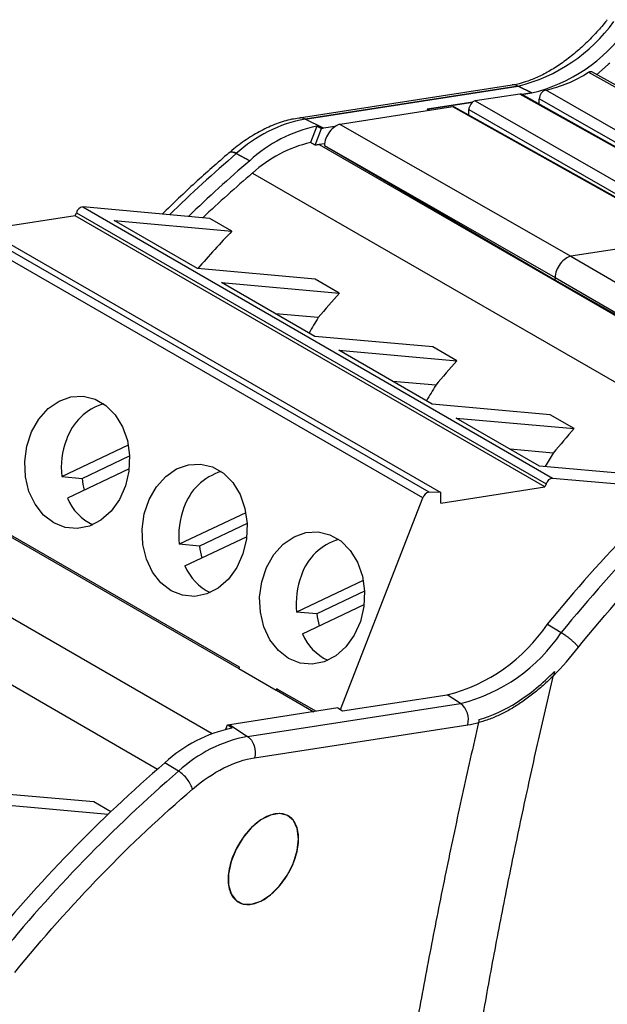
# Model space of a CAD drawing. Header units: millimetres. Extents: x 10 to 410, y 10 to 314.
# Tile 27 of 30: x 341 to 359, y 252 to 282. Entities that reach past the tile are written whole.
import ezdxf

# ---------------------------------------------------------------- set-up
doc = ezdxf.new("R2010")
doc.units = ezdxf.units.MM
doc.header["$LTSCALE"] = 1.5

msp = doc.modelspace()

# ---------------------------------------------------------------- linework, layer by layer
for p, q in [((358.117, 280.302), (364.036, 277.004)), ((355.82, 279.917), (349.406, 278.924)), ((355.82, 279.917), (349.406, 278.924)), ((349.586, 278.894), (355.999, 279.886)), ((355.999, 279.886), (349.586, 278.894)), ((356.051, 279.647), (354.707, 279.439)), ((355.999, 279.886), (356.414, 279.678)), ((356.414, 279.678), (355.999, 279.886)), ((361.973, 276.329), (356.051, 279.647)), ((362.023, 276.321), (356.101, 279.639)), ((356.114, 279.632), (356.414, 279.678)), ((356.414, 279.678), (356.114, 279.632)), ((362.647, 276.433), (356.825, 279.768)), ((353.262, 279.191), (354.632, 279.403)), ((354.632, 279.403), (353.262, 279.191)), ((354.707, 279.439), (360.526, 276.105)), ((356.638, 279.338), (356.638, 279.505)), ((362.383, 276.213), (356.638, 279.505)), ((354.036, 279.259), (350.643, 278.733)), ((353.342, 279.151), (353.262, 279.191)), ((359.851, 276.001), (354.036, 279.259)), ((359.902, 275.993), (354.087, 279.251)), ((354.517, 279.01), (354.517, 279.176)), ((354.517, 279.176), (360.262, 275.884)), ((350.145, 278.614), (349.586, 278.894)), ((350.145, 278.614), (349.586, 278.894)), ((349.937, 278.676), (349.746, 278.185)), ((349.889, 278.104), (350.083, 278.605)), ((349.889, 278.104), (350.083, 278.605)), ((349.937, 278.676), (350.083, 278.605)), ((350.083, 278.605), (349.937, 278.676)), ((350.487, 278.667), (350.145, 278.614)), ((350.487, 278.667), (350.145, 278.614)), ((350.643, 278.733), (357.586, 274.759)), ((350.173, 278.149), (350.011, 278.124)), ((347.517, 277.852), (347.919, 277.638)), ((347.919, 277.638), (347.517, 277.852)), ((350.011, 278.124), (363.763, 270.185)), ((350.168, 278.097), (357.112, 274.123)), ((350.168, 278.097), (350.168, 278.096)), ((350.168, 278.096), (357.108, 274.046)), ((348.007, 277.268), (362.123, 269.119)), ((342.666, 275.982), (342.702, 276.073)), ((342.702, 276.073), (356.844, 267.909)), ((342.895, 276.245), (357.037, 268.08)), ((346.72, 275.902), (342.895, 276.245)), ((353.318, 267.655), (339.176, 275.819)), ((339.527, 275.81), (353.669, 267.646)), ((342.666, 275.982), (339.964, 275.558)), ((356.809, 267.818), (342.666, 275.982)), ((343.836, 275.836), (347.386, 275.518)), ((346.344, 274.388), (343.836, 275.836)), ((347.386, 275.518), (346.72, 275.902)), ((353.13, 267.483), (338.988, 275.647)), ((363.887, 275.734), (357.586, 274.759)), ((357.586, 274.759), (364.643, 270.651)), ((349.893, 274.071), (346.344, 274.388)), ((350.618, 273.652), (349.893, 274.071)), ((357.112, 274.123), (357.108, 274.046)), ((357.108, 274.046), (363.827, 270.209)), ((357.112, 274.123), (363.833, 270.21)), ((347.069, 273.97), (350.618, 273.652)), ((349.879, 272.347), (347.069, 273.97)), ((349.983, 272.916), (348.694, 273.031)), ((353.429, 272.03), (349.879, 272.347)), ((350.604, 271.929), (354.154, 271.611)), ((353.415, 270.306), (350.604, 271.929)), ((354.154, 271.611), (353.429, 272.03)), ((353.519, 270.875), (352.23, 270.99)), ((356.964, 269.989), (353.415, 270.306)), ((354.14, 269.888), (357.689, 269.57)), ((356.647, 268.44), (354.14, 269.888)), ((357.689, 269.57), (356.964, 269.989)), ((342.26, 268.127), (344.268, 269.079)), ((342.873, 268.072), (344.305, 268.752)), ((357.054, 268.834), (355.765, 268.949)), ((360.197, 268.123), (356.647, 268.44)), ((333.04, 268.327), (346.792, 260.388)), ((342.26, 268.127), (342.873, 268.072)), ((344.292, 268.355), (342.435, 267.474)), ((357.037, 268.08), (360.633, 267.759)), ((353.669, 267.325), (356.809, 267.818)), ((356.844, 267.909), (356.809, 267.818)), ((350.656, 261.106), (353.13, 267.483)), ((353.669, 267.646), (353.318, 267.655)), ((353.669, 267.325), (353.669, 267.646)), ((331.031, 267.466), (345.146, 259.317)), ((339.263, 267.208), (347.606, 262.391)), ((339.248, 267.165), (347.59, 262.349)), ((347.804, 267.038), (345.796, 266.086)), ((347.841, 266.711), (346.408, 266.031)), ((345.971, 265.433), (347.828, 266.314)), ((346.408, 266.031), (345.796, 266.086)), ((351.339, 264.997), (349.331, 264.045)), ((351.376, 264.67), (349.944, 263.99)), ((349.506, 263.392), (351.363, 264.273)), ((349.944, 263.99), (349.331, 264.045)), ((356.88, 263.677), (357.298, 263.427)), ((356.88, 263.677), (357.298, 263.427)), ((347.606, 262.391), (347.589, 262.348)), ((347.589, 262.348), (348.721, 261.695)), ((348.721, 261.695), (348.738, 261.738)), ((348.721, 261.695), (348.723, 261.695)), ((348.723, 261.695), (349.85, 261.045)), ((348.738, 261.738), (349.92, 261.056)), ((350.717, 261.066), (353.868, 261.554)), ((354.268, 261.292), (353.868, 261.554)), ((354.268, 261.292), (353.868, 261.554)), ((347.855, 260.299), (354.268, 261.292)), ((347.855, 260.299), (354.268, 261.292)), ((350.578, 261.158), (347.317, 260.653)), ((350.578, 261.158), (350.717, 261.066)), ((347.255, 260.644), (347.317, 260.653)), ((347.255, 260.644), (347.317, 260.653)), ((347.317, 260.653), (347.855, 260.299)), ((347.317, 260.653), (347.855, 260.299)), ((347.205, 260.515), (347.255, 260.644)), ((347.391, 260.552), (347.255, 260.644)), ((348.066, 259.652), (354.482, 260.645)), ((345.78, 259.252), (345.367, 259.508)), ((345.78, 259.252), (345.367, 259.508)), ((343.226, 258.326), (339.677, 258.643)), ((340.067, 258.284), (343.663, 257.962)), ((343.736, 258.032), (343.226, 258.326))]:
    msp.add_line(p, q)
at = {"flags": 128}
for points in [[(358.759, 280.577), (358.711, 280.531), (358.361, 280.224)], [(364.144, 277.02), (361.275, 278.617), (358.222, 280.317)], [(347.517, 277.852), (347.453, 277.88), (347.395, 277.895), (347.345, 277.895), (347.305, 277.881), (347.293, 277.872)], [(342.02, 266.73), (341.713, 266.967), (341.46, 267.29), (341.276, 267.681), (341.17, 268.119), (341.148, 268.58), (341.211, 269.04), (341.356, 269.474), (341.575, 269.857), (341.856, 270.171), (342.183, 270.397), (342.54, 270.524), (342.908, 270.544), (343.265, 270.457), (343.593, 270.268), (343.875, 269.986), (344.095, 269.627), (344.241, 269.209), (344.305, 268.757), (344.284, 268.293), (344.18, 267.843), (343.997, 267.432), (343.745, 267.081), (343.439, 266.809), (343.094, 266.632), (342.73, 266.557), (342.365, 266.591), (342.02, 266.73)], [(345.555, 264.689), (345.248, 264.926), (344.996, 265.249), (344.812, 265.64), (344.706, 266.078), (344.684, 266.539), (344.747, 266.999), (344.892, 267.432), (345.11, 267.816), (345.391, 268.13), (345.719, 268.356), (346.076, 268.483), (346.443, 268.503), (346.8, 268.416), (347.129, 268.227), (347.41, 267.945), (347.63, 267.586), (347.776, 267.168), (347.841, 266.716), (347.82, 266.252), (347.715, 265.802), (347.532, 265.391), (347.281, 265.04), (346.974, 264.768), (346.63, 264.591), (346.265, 264.516), (345.9, 264.55), (345.555, 264.689)], [(349.091, 262.648), (348.784, 262.885), (348.531, 263.208), (348.347, 263.599), (348.241, 264.037), (348.219, 264.498), (348.282, 264.958), (348.427, 265.391), (348.646, 265.775), (348.927, 266.089), (349.254, 266.315), (349.611, 266.442), (349.979, 266.462), (350.336, 266.375), (350.664, 266.186), (350.946, 265.904), (351.166, 265.545), (351.312, 265.127), (351.376, 264.675), (351.355, 264.211), (351.251, 263.761), (351.068, 263.35), (350.816, 262.999), (350.51, 262.727), (350.165, 262.55), (349.801, 262.475), (349.436, 262.509), (349.091, 262.648)], [(349.392, 257.218), (349.353, 257.526), (349.238, 257.765), (349.056, 257.919), (348.82, 257.975), (348.548, 257.929), (348.259, 257.786), (347.977, 257.555), (347.72, 257.253), (347.509, 256.903), (347.359, 256.532), (347.281, 256.166), (347.281, 255.832), (347.359, 255.556), (347.509, 255.358), (347.72, 255.252), (347.977, 255.246), (348.259, 255.342), (348.548, 255.531), (348.82, 255.8), (349.056, 256.128), (349.238, 256.492), (349.353, 256.865), (349.392, 257.218)]]:
    msp.add_lwpolyline(points, dxfattribs=at)
for centre, radius, start, end in [((354.804, 284.762), 5.02, 283.7696, 324.3009), ((355.226, 284.524), 4.989, 283.7696, 324.3009), ((356.091, 283.368), 3.675, 281.5237, 303.4449), ((355.862, 279.625), 0.295, 62.3897, 98.2923), ((350.367, 274.767), 4.2, 100.7252, 132.7378), ((350.822, 274.478), 4.291, 101.9095, 132.5701), ((350.501, 276.028), 2.61, 97.8385, 99.2109), ((350.501, 276.027), 2.611, 97.8388, 99.2108), ((350.638, 274.386), 3.902, 103.211, 132.3925), ((374.003, 246.925), 40.718, 130.5766, 134.4122), ((374.003, 246.925), 40.718, 130.5766, 134.4122), ((347.389, 277.691), 0.206, 51.6554, 118.076), ((350.333, 275.774), 2.371, 97.8077, 100.798), ((374.358, 246.763), 40.648, 130.5739, 134.0865), ((373.844, 247.09), 39.728, 130.5687, 133.4711), ((342.93, 276.01), 0.237, 98.6007, 164.5265), ((344.006, 268.698), 1.689, 106.5401, 161.496), ((391.071, 235.976), 44.005, 130.7542, 140.9863), ((344.618, 268.383), 2.371, 158.9691, 186.191), ((391.455, 235.754), 43.96, 130.7542, 140.9854), ((345.093, 268.311), 2.233, 186.1379, 195.5118), ((347.542, 266.657), 1.689, 106.5401, 161.496), ((357.073, 267.846), 0.237, 98.6007, 164.5265), ((343.855, 268.065), 1.538, 202.6175, 244.7904), ((353.364, 267.415), 0.244, 100.9426, 163.9039), ((348.153, 266.342), 2.371, 158.9691, 186.191), ((348.633, 266.271), 2.237, 186.1473, 195.5024), ((351.078, 264.616), 1.689, 106.5401, 161.496), ((347.39, 266.024), 1.538, 202.6175, 244.7904), ((351.689, 264.301), 2.371, 158.9691, 186.191), ((352.168, 264.23), 2.237, 186.1473, 195.5024), ((352.61, 266.536), 5.139, 284.1726, 326.1945), ((350.926, 263.983), 1.538, 202.6175, 244.7904), ((353.003, 266.305), 5.17, 284.171, 326.1873), ((349.168, 261.571), 0.462, 158.7468, 164.3849), ((353.896, 260.81), 0.609, 344.2964, 52.2987), ((348.279, 256.348), 4.297, 101.924, 132.6571), ((348.639, 256.167), 4.206, 100.7405, 132.8255), ((374.105, 226.175), 44.011, 130.7665, 140.986), ((374.489, 225.953), 43.966, 130.7665, 140.985)]:
    msp.add_arc(centre, radius, start, end)
for centre, major_axis, ratio, start_param, end_param in [((356.002, 279.465), (0.1, 0.173), 0.577351, 0.007413, 0.434535), ((354.658, 279.257), (0.1, 0.173), 0.577444, 0.434556, 2.356019), ((353.988, 279.077), (0.1, 0.173), 0.577351, 0.007413, 0.434535), ((350.521, 278.28), (0.25, 0.433), 0.577439, 0.434551, 2.303659), ((420.797, 232.56), (364.107, -208.87), 0.010268, 1.77268, 1.773079), ((354.962, 255.377), (12.068, 27.213), 0.591515, 1.029394, 1.085402), ((357.465, 274.305), (0.25, 0.433), 0.577439, 0.434551, 2.303659), ((358.945, 253.077), (10.314, 28.112), 0.59561, 0.9893, 1.025247), ((361.954, 251.34), (2.932, 31.409), 0.578071, 0.868824, 0.889051), ((362.48, 251.036), (10.314, 28.112), 0.59561, 0.9893, 1.025247), ((365.49, 249.299), (2.932, 31.409), 0.578071, 0.868824, 0.889051), ((366.016, 248.995), (10.314, 28.112), 0.59561, 0.9893, 1.025247), ((369.025, 247.258), (2.932, 31.409), 0.578071, 0.868824, 0.88652)]:
    msp.add_ellipse(centre, major_axis=major_axis, ratio=ratio, start_param=start_param, end_param=end_param)
for points, knots in [([(358.685, 281.885), (358.667, 281.862), (358.554, 281.717), (358.326, 281.464), (357.999, 281.131), (357.65, 280.823), (357.288, 280.55), (356.922, 280.319), (356.558, 280.134), (356.205, 280.003), (355.957, 279.933), (355.837, 279.922), (355.821, 279.92)], [0, 0, 0, 0, 0.020467, 0.129199, 0.244612, 0.363568, 0.484799, 0.607385, 0.730855, 0.85518, 0.980793, 1, 1, 1, 1]), ([(358.685, 281.885), (358.667, 281.862), (358.554, 281.717), (358.326, 281.464), (357.999, 281.131), (357.65, 280.823), (357.288, 280.55), (356.922, 280.319), (356.558, 280.134), (356.205, 280.003), (355.957, 279.933), (355.837, 279.922), (355.821, 279.92)], [0, 0, 0, 0, 0.020467, 0.129199, 0.244612, 0.363568, 0.484799, 0.607385, 0.730855, 0.85518, 0.980793, 1, 1, 1, 1]), ([(358.117, 280.302), (358.132, 280.31), (358.164, 280.326), (358.201, 280.328), (358.217, 280.317), (358.221, 280.314)], [0, 0, 0, 0, 0.41079, 0.821018, 1, 1, 1, 1]), ([(356.825, 279.768), (356.783, 279.76), (356.734, 279.723), (356.661, 279.621), (356.638, 279.557), (356.638, 279.505)], [0, 0, 0, 0, 0.5, 0.5, 1, 1, 1, 1]), ([(349.409, 278.915), (349.334, 278.907), (349.108, 278.881), (348.724, 278.756), (348.265, 278.553), (347.818, 278.28), (347.493, 278.049), (347.325, 277.896), (347.294, 277.868)], [0, 0, 0, 0, 0.105802, 0.321015, 0.535245, 0.746878, 0.954537, 1, 1, 1, 1]), ([(349.409, 278.915), (349.334, 278.907), (349.108, 278.881), (348.724, 278.756), (348.265, 278.553), (347.818, 278.28), (347.493, 278.049), (347.325, 277.896), (347.294, 277.868)], [0, 0, 0, 0, 0.105805, 0.321024, 0.53526, 0.746899, 0.954564, 1, 1, 1, 1]), ([(349.586, 278.894), (349.538, 278.914), (349.477, 278.94), (349.42, 278.921), (349.408, 278.917)], [0, 0, 0, 0, 0.789791, 1, 1, 1, 1]), ([(349.586, 278.894), (349.538, 278.914), (349.477, 278.94), (349.42, 278.921), (349.408, 278.917)], [0, 0, 0, 0, 0.7897913, 1, 1, 1, 1]), ([(347.294, 277.871), (346.953, 277.576), (346.276, 276.988), (345.615, 276.349), (345.286, 276.031)], [0, 0, 0, 0, 0.5023376, 1, 1, 1, 1]), ([(347.294, 277.871), (346.953, 277.576), (346.276, 276.988), (345.615, 276.349), (345.286, 276.031)], [0, 0, 0, 0, 0.50235, 1, 1, 1, 1]), ([(357.298, 263.427), (357.315, 263.417), (357.351, 263.395), (357.41, 263.355), (357.477, 263.308), (357.549, 263.252), (357.624, 263.188), (357.698, 263.121), (357.766, 263.051), (357.798, 263.01), (357.815, 262.989)], [0, 0, 0, 0, 0.090056, 0.190106, 0.300145, 0.420171, 0.550175, 0.690154, 0.840098, 1, 1, 1, 1]), ([(357.298, 263.427), (357.315, 263.417), (357.351, 263.395), (357.41, 263.355), (357.477, 263.308), (357.549, 263.252), (357.624, 263.188), (357.698, 263.121), (357.766, 263.051), (357.798, 263.01), (357.815, 262.989)], [0, 0, 0, 0, 0.090056, 0.190106, 0.300145, 0.420171, 0.550175, 0.690154, 0.840098, 1, 1, 1, 1]), ([(352.592, 226.209), (352.593, 226.524), (352.594, 227.153), (352.605, 228.102), (352.622, 229.054), (352.647, 230.01), (352.678, 230.968), (352.716, 231.93), (352.762, 232.896), (352.814, 233.864), (352.873, 234.836), (352.939, 235.811), (353.012, 236.79), (353.091, 237.772), (353.178, 238.757), (353.272, 239.745), (353.373, 240.737), (353.48, 241.732), (353.595, 242.731), (353.757, 244.066), (353.976, 245.741), (354.267, 247.761), (354.584, 249.79), (354.929, 251.827), (355.301, 253.872), (355.701, 255.927), (356.127, 257.99), (356.58, 260.061), (356.904, 261.448), (357.066, 262.142)], [0, 0, 0, 0, 0.027843, 0.055667, 0.083475, 0.111268, 0.139049, 0.16682, 0.194583, 0.222339, 0.250092, 0.277842, 0.305592, 0.333343, 0.361099, 0.388861, 0.41663, 0.44441, 0.472201, 0.500007, 0.555601, 0.611147, 0.666662, 0.722162, 0.777663, 0.833181, 0.888732, 0.944333, 1, 1, 1, 1]), ([(357.073, 262.138), (357.02, 262.086), (356.915, 261.983), (356.755, 261.837), (356.596, 261.698), (356.436, 261.568), (356.275, 261.447), (356.115, 261.333), (355.953, 261.227), (355.792, 261.13), (355.63, 261.04), (355.468, 260.959), (355.306, 260.886), (355.143, 260.821), (354.98, 260.764), (354.872, 260.733), (354.818, 260.717)], [0, 0, 0, 0, 0.073209, 0.145605, 0.217317, 0.288475, 0.359217, 0.429678, 0.5, 0.570322, 0.640783, 0.711525, 0.782683, 0.854395, 0.926791, 1, 1, 1, 1]), ([(354.832, 260.811), (355.203, 260.913), (355.589, 261.09), (356.355, 261.579), (356.734, 261.891), (357.093, 262.255)], [0, 0, 0, 0, 0.5, 0.5, 1, 1, 1, 1]), ([(354.832, 260.811), (355.203, 260.913), (355.589, 261.09), (356.355, 261.579), (356.734, 261.891), (357.093, 262.255)], [0, 0, 0, 0, 0.5, 0.5, 1, 1, 1, 1]), ([(354.811, 260.721), (354.727, 260.356), (354.559, 259.625), (354.317, 258.532), (354.081, 257.441), (353.853, 256.352), (353.632, 255.266), (353.419, 254.182), (353.213, 253.101), (353.015, 252.022), (352.824, 250.945), (352.64, 249.87), (352.463, 248.799), (352.294, 247.729), (352.133, 246.662), (351.979, 245.597), (351.832, 244.535), (351.693, 243.475), (351.522, 242.104), (351.329, 240.428), (351.127, 238.452), (350.952, 236.489), (350.803, 234.539), (350.682, 232.601), (350.588, 230.677), (350.521, 228.765), (350.479, 226.866), (350.473, 225.612), (350.471, 224.984)], [0, 0, 0, 0, 0.029475, 0.058931, 0.08837, 0.117794, 0.147206, 0.176607, 0.206, 0.235388, 0.264772, 0.294156, 0.32354, 0.352928, 0.382321, 0.411723, 0.441135, 0.470559, 0.499999, 0.555591, 0.611137, 0.666655, 0.722158, 0.777663, 0.833184, 0.888737, 0.944337, 1, 1, 1, 1]), ([(347.855, 260.299), (347.942, 260.241), (348.015, 260.14), (348.093, 259.902), (348.097, 259.767), (348.066, 259.652)], [0, 0, 0, 0, 0.5, 0.5, 1, 1, 1, 1]), ([(347.855, 260.299), (347.942, 260.241), (348.015, 260.14), (348.093, 259.902), (348.097, 259.767), (348.066, 259.652)], [0, 0, 0, 0, 0.5, 0.5, 1, 1, 1, 1]), ([(346.198, 258.71), (346.177, 258.798), (346.121, 258.907), (345.967, 259.106), (345.87, 259.195), (345.78, 259.252)], [0, 0, 0, 0, 0.5, 0.5, 1, 1, 1, 1]), ([(346.198, 258.71), (346.177, 258.798), (346.121, 258.907), (345.967, 259.106), (345.87, 259.195), (345.78, 259.252)], [0, 0, 0, 0, 0.5, 0.5, 1, 1, 1, 1]), ([(349.392, 257.218), (349.392, 257.378), (349.365, 257.522), (349.259, 257.757), (349.18, 257.848), (348.984, 257.961), (348.866, 257.984), (348.609, 257.959), (348.471, 257.91), (348.193, 257.75), (348.054, 257.638), (347.798, 257.367), (347.68, 257.209), (347.484, 256.869), (347.405, 256.687), (347.299, 256.33), (347.271, 256.154), (347.271, 255.993)], [0, 0, 0, 0, 0.125, 0.125, 0.25, 0.25, 0.375, 0.375, 0.5, 0.5, 0.625, 0.625, 0.75, 0.75, 0.875, 0.875, 1, 1, 1, 1]), ([(347.271, 255.993), (347.271, 255.833), (347.299, 255.689), (347.405, 255.454), (347.484, 255.363), (347.68, 255.25), (347.798, 255.227), (348.054, 255.252), (348.193, 255.301), (348.471, 255.461), (348.609, 255.573), (348.866, 255.844), (348.984, 256.002), (349.18, 256.342), (349.259, 256.524), (349.365, 256.881), (349.392, 257.057), (349.392, 257.218)], [0, 0, 0, 0, 0.125, 0.125, 0.25, 0.25, 0.375, 0.375, 0.5, 0.5, 0.625, 0.625, 0.75, 0.75, 0.875, 0.875, 1, 1, 1, 1])]:
    msp.add_open_spline(points, degree=3, knots=knots)
for points in [[(357.815, 262.989), (359.496, 265.05), (361.3, 266.909), (363.175, 268.512)], [(357.815, 262.989), (359.496, 265.05), (361.3, 266.909), (363.175, 268.512)], [(357.073, 262.138), (357.333, 262.397), (357.582, 262.683), (357.815, 262.989)], [(357.073, 262.138), (357.333, 262.397), (357.582, 262.683), (357.815, 262.989)], [(357.093, 262.255), (357.089, 262.215), (357.082, 262.176), (357.073, 262.138)], [(357.093, 262.255), (357.089, 262.215), (357.082, 262.176), (357.073, 262.138)], [(354.482, 260.645), (354.592, 260.662), (354.704, 260.686), (354.818, 260.717)], [(354.482, 260.645), (354.592, 260.662), (354.704, 260.686), (354.818, 260.717)], [(354.818, 260.717), (354.825, 260.747), (354.829, 260.779), (354.832, 260.811)], [(354.818, 260.717), (354.825, 260.747), (354.829, 260.779), (354.832, 260.811)], [(346.198, 258.71), (346.818, 259.242), (347.47, 259.571), (348.066, 259.652)], [(346.198, 258.71), (346.818, 259.242), (347.47, 259.571), (348.066, 259.652)], [(340.845, 253.192), (342.524, 255.251), (344.326, 257.108), (346.198, 258.71)], [(340.845, 253.192), (342.524, 255.251), (344.326, 257.108), (346.198, 258.71)]]:
    msp.add_open_spline(points, degree=3)

doc.saveas('drawing.dxf')
